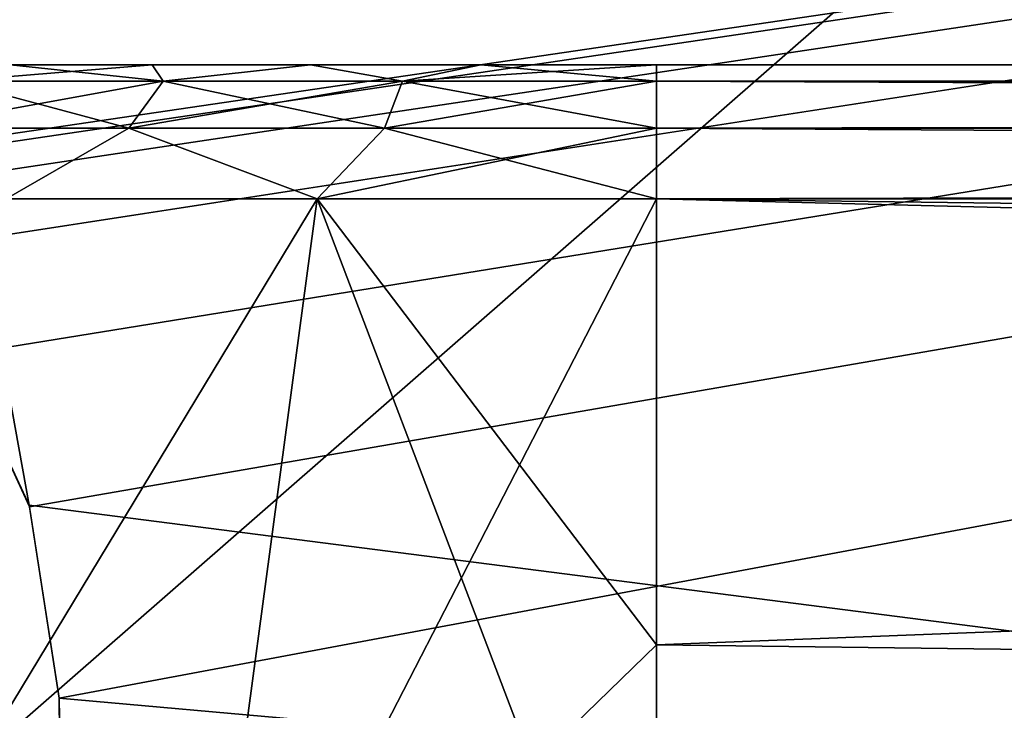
# Model space of a CAD drawing. Header units: millimetres. Extents: x -75 to 75, y -5 to 37.
# Tile 48 of 185: x -53.92 to -50.95, y 4.05 to 6.14. Entities that reach past the tile are written whole.
import ezdxf

# ---------------------------------------------------------------- set-up
doc = ezdxf.new("R2010")
doc.units = ezdxf.units.MM
doc.header["$LTSCALE"] = 127.314815
for name, color, linetype in [('100', 7, 'CONTINUOUS'), ('162', 7, 'CONTINUOUS'), ('184', 7, 'CONTINUOUS'), ('185', 7, 'CONTINUOUS'), ('188', 7, 'CONTINUOUS'), ('193', 7, 'CONTINUOUS'), ('194', 7, 'CONTINUOUS'), ('195', 7, 'CONTINUOUS'), ('200', 7, 'CONTINUOUS'), ('210', 7, 'CONTINUOUS'), ('325', 7, 'CONTINUOUS'), ('6', 7, 'CONTINUOUS'), ('8', 7, 'CONTINUOUS')]:
    doc.layers.add(name, color=color, linetype=linetype)

msp = doc.modelspace()

# ---------------------------------------------------------------- linework, layer by layer
at = {"layer": '100', "color": 251, "linetype": 'Continuous', "true_color": 0x464b4f}
for points in [[(-53.5224, 6, -41.994), (-53.9502, 6, -41.6759), (-53.5224, 6, 15.994), (-53.5224, 6, -41.994)], [(-53.5224, 6, 15.994), (-53.9502, 6, -41.6759), (-53.9502, 6, 15.6759), (-53.5224, 6, 15.994)], [(-53.25, 6, -6), (-53.25, 6, -40), (-53.5224, 6, -41.994), (-53.25, 6, -6)], [(-53.25, 6, -40), (-53.1262, 6, -40.5424), (-53.5224, 6, -41.994), (-53.25, 6, -40)], [(-53.5224, 6, -41.994), (-53.1262, 6, -40.5424), (-53.044, 6, -42.2291), (-53.5224, 6, -41.994)], [(-53.25, 6, -6), (-53.5224, 6, -41.994), (-53.5224, 6, 15.994), (-53.25, 6, -6)], [(-53.044, 6, 16.2291), (-53.25, 6, -6), (-53.5224, 6, 15.994), (-53.044, 6, 16.2291)], [(-53.25, 6, -40), (-53.25, 6, -6), (-53.1262, 6, -6.5424), (-53.25, 6, -40)], [(-53.1262, 6, -39.4576), (-53.25, 6, -40), (-53.1262, 6, -6.5424), (-53.1262, 6, -39.4576)], [(-53.1262, 6, -5.4576), (-53.25, 6, -6), (-53.044, 6, 16.2291), (-53.1262, 6, -5.4576)], [(-52.7794, 6, -6.9773), (-53.1262, 6, -39.4576), (-53.1262, 6, -6.5424), (-52.7794, 6, -6.9773)], [(-52.7794, 6, -39.0227), (-53.1262, 6, -39.4576), (-52.7794, 6, -6.9773), (-52.7794, 6, -39.0227)], [(-53.1262, 6, -40.5424), (-52.7794, 6, -40.9773), (-53.044, 6, -42.2291), (-53.1262, 6, -40.5424)], [(-52.7794, 6, -5.0227), (-53.1262, 6, -5.4576), (-53.044, 6, 16.2291), (-52.7794, 6, -5.0227)], [(-53.044, 6, -42.2291), (-52.7794, 6, -40.9773), (-52.5308, 6, -42.3734), (-53.044, 6, -42.2291)], [(-52.5308, 6, 16.3734), (-52.7794, 6, -5.0227), (-53.044, 6, 16.2291), (-52.5308, 6, 16.3734)], [(-52.2782, 6, -38.7813), (-52.7794, 6, -39.0227), (-52.2782, 6, -7.2187), (-52.2782, 6, -38.7813)], [(-52.2782, 6, -7.2187), (-52.7794, 6, -39.0227), (-52.7794, 6, -6.9773), (-52.2782, 6, -7.2187)], [(-52.7794, 6, -40.9773), (-52.2782, 6, -41.2187), (-52.5308, 6, -42.3734), (-52.7794, 6, -40.9773)], [(-52.2782, 6, -4.7813), (-52.7794, 6, -5.0227), (-52.5308, 6, 16.3734), (-52.2782, 6, -4.7813)], [(-52.5308, 6, -42.3734), (-52.2782, 6, -41.2187), (-52, 6, -42.422), (-52.5308, 6, -42.3734)], [(-52, 6, 16.422), (-52.2782, 6, -4.7813), (-52.5308, 6, 16.3734), (-52, 6, 16.422)], [(-51.7218, 6, -7.2187), (-52.2782, 6, -38.7813), (-52.2782, 6, -7.2187), (-51.7218, 6, -7.2187)], [(-51.7218, 6, -38.7813), (-52.2782, 6, -38.7813), (-51.7218, 6, -7.2187), (-51.7218, 6, -38.7813)], [(-52.2782, 6, -41.2187), (-51.7218, 6, -41.2187), (-52, 6, -42.422), (-52.2782, 6, -41.2187)], [(-51.7218, 6, -4.7813), (-52.2782, 6, -4.7813), (-52, 6, 16.422), (-51.7218, 6, -4.7813)], [(-12.2811, 6, 14.9756), (-51.7218, 6, -4.7813), (-52, 6, 16.422), (-12.2811, 6, 14.9756)], [(52, 6, 16.422), (-11.7799, 6, 15.217), (-52, 6, 16.422), (52, 6, 16.422)], [(-51.7218, 6, -41.2187), (-51.2206, 6, -40.9773), (-52, 6, -42.422), (-51.7218, 6, -41.2187)], [(-52, 6, -42.422), (-50.8738, 6, -40.5424), (-17.3407, 6, -42.422), (-52, 6, -42.422)], [(-51.2206, 6, -40.9773), (-50.8738, 6, -40.5424), (-52, 6, -42.422), (-51.2206, 6, -40.9773)], [(-11.7799, 6, 15.217), (-12.2811, 6, 14.9756), (-52, 6, 16.422), (-11.7799, 6, 15.217)], [(-51.2206, 6, -6.9773), (-51.7218, 6, -38.7813), (-51.7218, 6, -7.2187), (-51.2206, 6, -6.9773)], [(-51.2206, 6, -39.0227), (-51.7218, 6, -38.7813), (-51.2206, 6, -6.9773), (-51.2206, 6, -39.0227)], [(-51.7218, 6, -4.7813), (-12.2811, 6, 14.9756), (-51.2206, 6, -5.0227), (-51.7218, 6, -4.7813)], [(-50.8738, 6, -6.5424), (-51.2206, 6, -39.0227), (-51.2206, 6, -6.9773), (-50.8738, 6, -6.5424)], [(-50.8738, 6, -39.4576), (-51.2206, 6, -39.0227), (-50.8738, 6, -6.5424), (-50.8738, 6, -39.4576)], [(-51.2206, 6, -5.0227), (-12.2811, 6, 14.9756), (-50.8738, 6, -5.4576), (-51.2206, 6, -5.0227)]]:
    msp.add_3dface(points, dxfattribs=at)
at = {"layer": '162', "color": 251, "linetype": 'Continuous', "true_color": 0x464b4f}
for points in [[(-37.9162, 5.6242, -93.5091), (-37.6443, 5.5761, -93.5074), (-55.2537, 12.2105, -93.7391), (-37.9162, 5.6242, -93.5091)], [(-37.6443, 5.5761, -93.5074), (-22.2194, 2.7895, -93.4101), (-55.2537, 12.2105, -93.7391), (-37.6443, 5.5761, -93.5074)], [(-38.0838, 5.6242, -93.5091), (-37.9162, 5.6242, -93.5091), (-55.2537, 12.2105, -93.7391), (-38.0838, 5.6242, -93.5091)], [(-38.3473, 5.5791, -93.5075), (-38.0838, 5.6242, -93.5091), (-55.2537, 12.2105, -93.7391), (-38.3473, 5.5791, -93.5075)], [(-38.6265, 5.4232, -93.5021), (-38.3473, 5.5791, -93.5075), (-55.2537, 12.2105, -93.7391), (-38.6265, 5.4232, -93.5021)], [(-38.896, 5.1245, -93.4916), (-38.6265, 5.4232, -93.5021), (-55.2537, 12.2105, -93.7391), (-38.896, 5.1245, -93.4916)], [(-39.1076, 4.6662, -93.4756), (-38.896, 5.1245, -93.4916), (-55.2537, 12.2105, -93.7391), (-39.1076, 4.6662, -93.4756)], [(-39.1967, 4.0893, -93.4555), (-39.1076, 4.6662, -93.4756), (-55.2537, 12.2105, -93.7391), (-39.1967, 4.0893, -93.4555)], [(-39.2194, 2.7895, -93.4101), (-39.1967, 4.0893, -93.4555), (-55.2537, 12.2105, -93.7391), (-39.2194, 2.7895, -93.4101)], [(-22.2194, 2.7895, -93.4101), (-22.1967, 4.0893, -93.4555), (-55.2537, 12.2105, -93.7391), (-22.2194, 2.7895, -93.4101)], [(-20.9162, 5.6242, -93.5091), (-20.6443, 5.5761, -93.5074), (-55.2537, 12.2105, -93.7391), (-20.9162, 5.6242, -93.5091)], [(-55.2537, 12.2105, -93.7391), (-20.6443, 5.5761, -93.5074), (-10.3562, 7.4922, -93.5743), (-55.2537, 12.2105, -93.7391)], [(-21.0838, 5.6242, -93.5091), (-20.9162, 5.6242, -93.5091), (-55.2537, 12.2105, -93.7391), (-21.0838, 5.6242, -93.5091)], [(-21.3473, 5.5791, -93.5075), (-21.0838, 5.6242, -93.5091), (-55.2537, 12.2105, -93.7391), (-21.3473, 5.5791, -93.5075)], [(-21.6265, 5.4232, -93.5021), (-21.3473, 5.5791, -93.5075), (-55.2537, 12.2105, -93.7391), (-21.6265, 5.4232, -93.5021)], [(-21.896, 5.1245, -93.4916), (-21.6265, 5.4232, -93.5021), (-55.2537, 12.2105, -93.7391), (-21.896, 5.1245, -93.4916)], [(-22.1076, 4.6662, -93.4756), (-21.896, 5.1245, -93.4916), (-55.2537, 12.2105, -93.7391), (-22.1076, 4.6662, -93.4756)], [(-22.1967, 4.0893, -93.4555), (-22.1076, 4.6662, -93.4756), (-55.2537, 12.2105, -93.7391), (-22.1967, 4.0893, -93.4555)], [(-53.8939, 4.6713, -93.4758), (-39.2194, 2.7895, -93.4101), (-55.2537, 12.2105, -93.7391), (-53.8939, 4.6713, -93.4758)], [(-54.1037, 5.1241, -93.4916), (-53.8939, 4.6713, -93.4758), (-55.2537, 12.2105, -93.7391), (-54.1037, 5.1241, -93.4916)], [(-53.8033, 4.0893, -93.4555), (-39.2194, 2.7895, -93.4101), (-53.8939, 4.6713, -93.4758), (-53.8033, 4.0893, -93.4555)], [(-53.7806, 2.7895, -93.4101), (-39.2194, 2.7895, -93.4101), (-53.8033, 4.0893, -93.4555), (-53.7806, 2.7895, -93.4101)]]:
    msp.add_3dface(points, dxfattribs=at)
at = {"layer": '184', "color": 251, "linetype": 'Continuous', "true_color": 0x464b4f}
for points in [[(52, 4.2501, 17.6839), (-52, 5.5958, 17.0564), (52, 2.9042, 18.3115), (52, 4.2501, 17.6839)], [(-52, 5.5958, 17.0564), (-52, 4.2501, 17.6839), (52, 2.9042, 18.3115), (-52, 5.5958, 17.0564)], [(52, 5.5958, 17.0564), (-52, 5.5958, 17.0564), (52, 4.2501, 17.6839), (52, 5.5958, 17.0564)], [(-52, 4.2501, 17.6839), (-52, 2.9042, 18.3115), (52, 2.9042, 18.3115), (-52, 4.2501, 17.6839)]]:
    msp.add_3dface(points, dxfattribs=at)
at = {"layer": '185', "color": 251, "linetype": 'Continuous', "true_color": 0x464b4f}
for points in [[(52, 6, 16.422), (-52, 6, 16.422), (-52, 5.9505, 16.6804), (52, 6, 16.422)], [(52, 5.9505, 16.6804), (52, 6, 16.422), (-52, 5.9505, 16.6804), (52, 5.9505, 16.6804)], [(52, 5.809, 16.9025), (52, 5.9505, 16.6804), (-52, 5.809, 16.9025), (52, 5.809, 16.9025)], [(-52, 5.809, 16.9025), (52, 5.9505, 16.6804), (-52, 5.9505, 16.6804), (-52, 5.809, 16.9025)], [(-52, 5.5958, 17.0564), (52, 5.809, 16.9025), (-52, 5.809, 16.9025), (-52, 5.5958, 17.0564)], [(-52, 5.5958, 17.0564), (52, 5.5958, 17.0564), (52, 5.809, 16.9025), (-52, 5.5958, 17.0564)]]:
    msp.add_3dface(points, dxfattribs=at)
at = {"layer": '188', "color": 251, "linetype": 'Continuous', "true_color": 0x464b4f}
for points in [[(-53.385, 2.9042, 18.1079), (-53.0248, 5.5958, 16.9055), (-54.6528, 2.9042, 17.5142), (-53.385, 2.9042, 18.1079)], [(-53.0248, 5.5958, 16.9055), (-53.9627, 5.5958, 16.4657), (-54.6528, 2.9042, 17.5142), (-53.0248, 5.5958, 16.9055)], [(-52, 2.9042, 18.3115), (-53.0248, 5.5958, 16.9055), (-53.385, 2.9042, 18.1079), (-52, 2.9042, 18.3115)], [(-52, 4.2501, 17.6839), (-52, 5.5958, 17.0564), (-53.0248, 5.5958, 16.9055), (-52, 4.2501, 17.6839)], [(-52, 2.9042, 18.3115), (-52, 4.2501, 17.6839), (-53.0248, 5.5958, 16.9055), (-52, 2.9042, 18.3115)]]:
    msp.add_3dface(points, dxfattribs=at)
at = {"layer": '193', "color": 251, "linetype": 'Continuous', "true_color": 0x464b4f}
for points in [[(-53.4889, 5.9505, 16.3104), (-53.9502, 6, 15.6759), (-54.1228, 5.9505, 15.8683), (-53.4889, 5.9505, 16.3104)], [(-53.5224, 6, 15.994), (-53.9502, 6, 15.6759), (-53.4889, 5.9505, 16.3104), (-53.5224, 6, 15.994)], [(-53.044, 6, 16.2291), (-53.5224, 6, 15.994), (-53.4889, 5.9505, 16.3104), (-53.044, 6, 16.2291)], [(-52.7671, 5.9505, 16.5865), (-53.044, 6, 16.2291), (-53.4889, 5.9505, 16.3104), (-52.7671, 5.9505, 16.5865)], [(-52.5308, 6, 16.3734), (-53.044, 6, 16.2291), (-52.7671, 5.9505, 16.5865), (-52.5308, 6, 16.3734)], [(-52, 5.9505, 16.6804), (-52.5308, 6, 16.3734), (-52.7671, 5.9505, 16.5865), (-52, 5.9505, 16.6804)], [(-52, 6, 16.422), (-52.5308, 6, 16.3734), (-52, 5.9505, 16.6804), (-52, 6, 16.422)], [(-53.5929, 5.809, 16.5067), (-54.1228, 5.9505, 15.8683), (-54.271, 5.809, 16.0337), (-53.5929, 5.809, 16.5067)], [(-53.4889, 5.9505, 16.3104), (-54.1228, 5.9505, 15.8683), (-53.5929, 5.809, 16.5067), (-53.4889, 5.9505, 16.3104)], [(-52.8207, 5.809, 16.8021), (-53.4889, 5.9505, 16.3104), (-53.5929, 5.809, 16.5067), (-52.8207, 5.809, 16.8021)], [(-52.7671, 5.9505, 16.5865), (-53.4889, 5.9505, 16.3104), (-52.8207, 5.809, 16.8021), (-52.7671, 5.9505, 16.5865)], [(-52, 5.809, 16.9025), (-52.7671, 5.9505, 16.5865), (-52.8207, 5.809, 16.8021), (-52, 5.809, 16.9025)], [(-52, 5.809, 16.9025), (-52, 5.9505, 16.6804), (-52.7671, 5.9505, 16.5865), (-52, 5.809, 16.9025)], [(-53.9627, 5.5958, 16.4657), (-53.5929, 5.809, 16.5067), (-54.271, 5.809, 16.0337), (-53.9627, 5.5958, 16.4657)], [(-53.9627, 5.5958, 16.4657), (-53.0248, 5.5958, 16.9055), (-53.5929, 5.809, 16.5067), (-53.9627, 5.5958, 16.4657)], [(-53.0248, 5.5958, 16.9055), (-52.8207, 5.809, 16.8021), (-53.5929, 5.809, 16.5067), (-53.0248, 5.5958, 16.9055)], [(-53.0248, 5.5958, 16.9055), (-52, 5.5958, 17.0564), (-52.8207, 5.809, 16.8021), (-53.0248, 5.5958, 16.9055)], [(-52, 5.5958, 17.0564), (-52, 5.809, 16.9025), (-52.8207, 5.809, 16.8021), (-52, 5.5958, 17.0564)]]:
    msp.add_3dface(points, dxfattribs=at)
at = {"layer": '194', "color": 251, "linetype": 'Continuous', "true_color": 0x464b4f}
for points in [[(-53.9627, 5.5958, -42.4657), (-53.0248, 5.5958, -42.9055), (-54.6528, 2.9042, -43.5142), (-53.9627, 5.5958, -42.4657)], [(-54.6528, 2.9042, -43.5142), (-53.0248, 5.5958, -42.9055), (-53.385, 2.9042, -44.1079), (-54.6528, 2.9042, -43.5142)], [(-53.0248, 5.5958, -42.9055), (-52, 5.5958, -43.0564), (-53.385, 2.9042, -44.1079), (-53.0248, 5.5958, -42.9055)], [(-52, 5.5958, -43.0564), (-52, 4.2501, -43.6839), (-53.385, 2.9042, -44.1079), (-52, 5.5958, -43.0564)], [(-52, 4.2501, -43.6839), (-52, 2.9042, -44.3115), (-53.385, 2.9042, -44.1079), (-52, 4.2501, -43.6839)]]:
    msp.add_3dface(points, dxfattribs=at)
at = {"layer": '195', "color": 251, "linetype": 'Continuous', "true_color": 0x464b4f}
for points in [[(-52, 2.9042, -44.3115), (-52, 4.2501, -43.6839), (-17.3407, 5.5958, -43.0564), (-52, 2.9042, -44.3115)], [(-17.3972, 4.2532, -43.6825), (-52, 2.9042, -44.3115), (-17.3407, 5.5958, -43.0564), (-17.3972, 4.2532, -43.6825)], [(-52, 4.2501, -43.6839), (-52, 5.5958, -43.0564), (-17.3407, 5.5958, -43.0564), (-52, 4.2501, -43.6839)], [(-17.445, 2.9042, -44.3115), (-52, 2.9042, -44.3115), (-17.3972, 4.2532, -43.6825), (-17.445, 2.9042, -44.3115)]]:
    msp.add_3dface(points, dxfattribs=at)
at = {"layer": '200', "color": 251, "linetype": 'Continuous', "true_color": 0x464b4f}
for points in [[(-53.9502, 6, -41.6759), (-53.5224, 6, -41.994), (-54.1228, 5.9505, -41.8683), (-53.9502, 6, -41.6759)], [(-54.1228, 5.9505, -41.8683), (-53.5224, 6, -41.994), (-53.4889, 5.9505, -42.3104), (-54.1228, 5.9505, -41.8683)], [(-53.5224, 6, -41.994), (-53.044, 6, -42.2291), (-53.4889, 5.9505, -42.3104), (-53.5224, 6, -41.994)], [(-53.4889, 5.9505, -42.3104), (-53.044, 6, -42.2291), (-52.7671, 5.9505, -42.5865), (-53.4889, 5.9505, -42.3104)], [(-53.044, 6, -42.2291), (-52.5308, 6, -42.3734), (-52.7671, 5.9505, -42.5865), (-53.044, 6, -42.2291)], [(-52.5308, 6, -42.3734), (-52, 6, -42.422), (-52.7671, 5.9505, -42.5865), (-52.5308, 6, -42.3734)], [(-52.7671, 5.9505, -42.5865), (-52, 6, -42.422), (-52, 5.9505, -42.6804), (-52.7671, 5.9505, -42.5865)], [(-54.271, 5.809, -42.0337), (-53.4889, 5.9505, -42.3104), (-53.5929, 5.809, -42.5067), (-54.271, 5.809, -42.0337)], [(-54.1228, 5.9505, -41.8683), (-53.4889, 5.9505, -42.3104), (-54.271, 5.809, -42.0337), (-54.1228, 5.9505, -41.8683)], [(-53.4889, 5.9505, -42.3104), (-52.7671, 5.9505, -42.5865), (-53.5929, 5.809, -42.5067), (-53.4889, 5.9505, -42.3104)], [(-53.5929, 5.809, -42.5067), (-52.7671, 5.9505, -42.5865), (-52.8207, 5.809, -42.8021), (-53.5929, 5.809, -42.5067)], [(-52.7671, 5.9505, -42.5865), (-52, 5.9505, -42.6804), (-52.8207, 5.809, -42.8021), (-52.7671, 5.9505, -42.5865)], [(-52.8207, 5.809, -42.8021), (-52, 5.9505, -42.6804), (-52, 5.809, -42.9025), (-52.8207, 5.809, -42.8021)], [(-53.9627, 5.5958, -42.4657), (-54.271, 5.809, -42.0337), (-53.5929, 5.809, -42.5067), (-53.9627, 5.5958, -42.4657)], [(-53.0248, 5.5958, -42.9055), (-53.9627, 5.5958, -42.4657), (-53.5929, 5.809, -42.5067), (-53.0248, 5.5958, -42.9055)], [(-53.0248, 5.5958, -42.9055), (-53.5929, 5.809, -42.5067), (-52.8207, 5.809, -42.8021), (-53.0248, 5.5958, -42.9055)], [(-52, 5.5958, -43.0564), (-53.0248, 5.5958, -42.9055), (-52, 5.809, -42.9025), (-52, 5.5958, -43.0564)], [(-53.0248, 5.5958, -42.9055), (-52.8207, 5.809, -42.8021), (-52, 5.809, -42.9025), (-53.0248, 5.5958, -42.9055)]]:
    msp.add_3dface(points, dxfattribs=at)
at = {"layer": '210', "color": 251, "linetype": 'Continuous', "true_color": 0x464b4f}
for points in [[(-58.5, 7.4961, 93.5745), (-10.3562, 12.2105, 93.7391), (-55.0838, 5.6242, 93.5091), (-58.5, 7.4961, 93.5745)], [(-55.0838, 5.6242, 93.5091), (-10.3562, 12.2105, 93.7391), (-54.9162, 5.6242, 93.5091), (-55.0838, 5.6242, 93.5091)], [(-54.9162, 5.6242, 93.5091), (-10.3562, 12.2105, 93.7391), (-54.6527, 5.5791, 93.5075), (-54.9162, 5.6242, 93.5091)], [(-54.6527, 5.5791, 93.5075), (-10.3562, 12.2105, 93.7391), (-54.3735, 5.4232, 93.5021), (-54.6527, 5.5791, 93.5075)], [(-54.3735, 5.4232, 93.5021), (-10.3562, 12.2105, 93.7391), (-54.104, 5.1245, 93.4916), (-54.3735, 5.4232, 93.5021)], [(-54.104, 5.1245, 93.4916), (-10.3562, 12.2105, 93.7391), (-53.8924, 4.6662, 93.4756), (-54.104, 5.1245, 93.4916)], [(-53.8924, 4.6662, 93.4756), (-10.3562, 12.2105, 93.7391), (-53.8033, 4.0893, 93.4555), (-53.8924, 4.6662, 93.4756)], [(-53.8033, 4.0893, 93.4555), (-10.3562, 12.2105, 93.7391), (-53.7806, 2.7895, 93.4101), (-53.8033, 4.0893, 93.4555)], [(-10.3562, 12.2105, 93.7391), (-38.3557, 5.5761, 93.5074), (-53.7806, 2.7895, 93.4101), (-10.3562, 12.2105, 93.7391)], [(-38.3557, 5.5761, 93.5074), (-38.6319, 5.4188, 93.5019), (-53.7806, 2.7895, 93.4101), (-38.3557, 5.5761, 93.5074)], [(-38.6319, 5.4188, 93.5019), (-38.8963, 5.1241, 93.4916), (-53.7806, 2.7895, 93.4101), (-38.6319, 5.4188, 93.5019)], [(-38.8963, 5.1241, 93.4916), (-39.1061, 4.6713, 93.4758), (-53.7806, 2.7895, 93.4101), (-38.8963, 5.1241, 93.4916)], [(-39.1061, 4.6713, 93.4758), (-39.1967, 4.0893, 93.4555), (-53.7806, 2.7895, 93.4101), (-39.1061, 4.6713, 93.4758)], [(-39.1967, 4.0893, 93.4555), (-39.2194, 2.7895, 93.4101), (-53.7806, 2.7895, 93.4101), (-39.1967, 4.0893, 93.4555)]]:
    msp.add_3dface(points, dxfattribs=at)
at = {"layer": '325', "color": 251, "linetype": 'Continuous', "true_color": 0x464b4f}
for points in [[(-52, 6, -42.422), (-17.3407, 6, -42.422), (-17.3407, 5.9645, -42.6422), (-52, 6, -42.422)], [(-52, 5.9505, -42.6804), (-52, 6, -42.422), (-17.3407, 5.9505, -42.6804), (-52, 5.9505, -42.6804)], [(-52, 6, -42.422), (-17.3407, 5.9645, -42.6422), (-17.3407, 5.9505, -42.6804), (-52, 6, -42.422)], [(-52, 5.9505, -42.6804), (-17.3407, 5.8227, -42.8875), (-17.3407, 5.8092, -42.9023), (-52, 5.9505, -42.6804)], [(-52, 5.9505, -42.6804), (-17.3407, 5.9505, -42.6804), (-17.3407, 5.8227, -42.8875), (-52, 5.9505, -42.6804)], [(-52, 5.809, -42.9025), (-52, 5.9505, -42.6804), (-17.3407, 5.8092, -42.9023), (-52, 5.809, -42.9025)], [(-17.3407, 5.5958, -43.0564), (-52, 5.809, -42.9025), (-17.3407, 5.8092, -42.9023), (-17.3407, 5.5958, -43.0564)], [(-17.3407, 5.5958, -43.0564), (-52, 5.5958, -43.0564), (-52, 5.809, -42.9025), (-17.3407, 5.5958, -43.0564)]]:
    msp.add_3dface(points, dxfattribs=at)
at = {"layer": '6', "color": 251, "linetype": 'Continuous', "true_color": 0x565d62}
for points in [[(-59.0014, 37, 105), (-58.517, 0, 104.5156), (-16.1484, 37, 105), (-59.0014, 37, 105)], [(-58.517, 0, 104.5156), (-15.8255, 0, 104.5156), (-16.1484, 37, 105), (-58.517, 0, 104.5156)]]:
    msp.add_3dface(points, dxfattribs=at)
at = {"layer": '8', "color": 251, "linetype": 'Continuous', "true_color": 0x565d62}
for points in [[(-58.517, 0, -104.5156), (-59.0014, 37, -105), (59.0014, 37, -105), (-58.517, 0, -104.5156)], [(58.517, 0, -104.5156), (-58.517, 0, -104.5156), (59.0014, 37, -105), (58.517, 0, -104.5156)]]:
    msp.add_3dface(points, dxfattribs=at)

doc.saveas('drawing.dxf')
